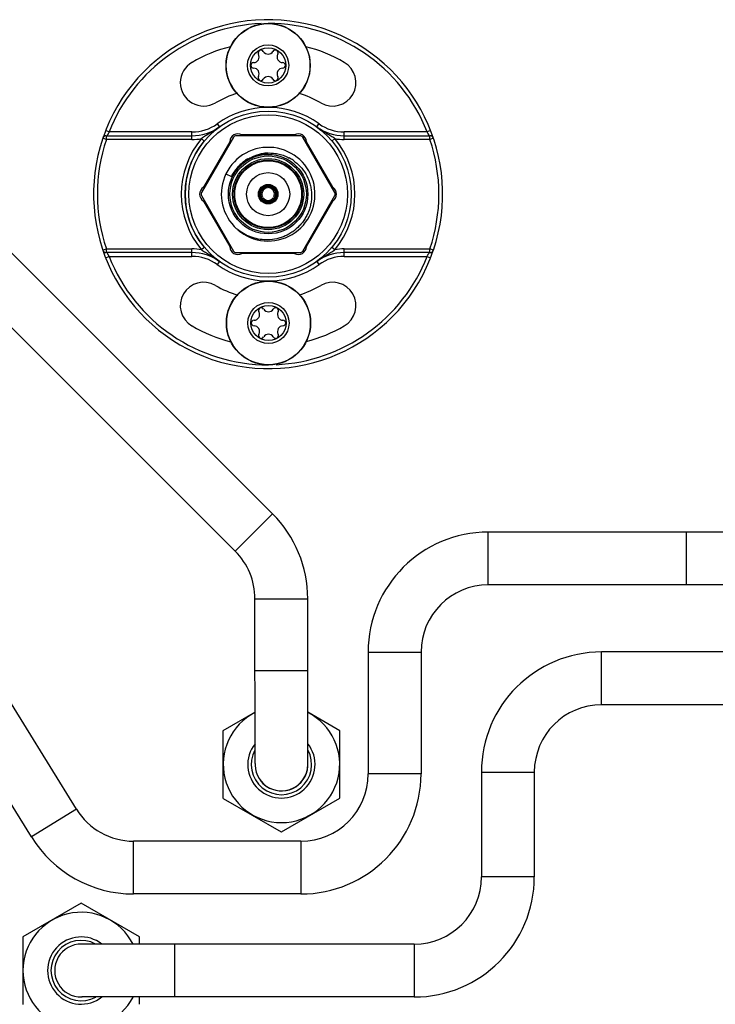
# Model space of a CAD drawing. Header units: inches. Extents: x 0 to 22, y 0 to 17.
# Tile 51 of 59: x 15.4 to 16.8, y 11.8 to 13.7. Entities that reach past the tile are written whole.
import ezdxf

# ---------------------------------------------------------------- set-up
doc = ezdxf.new("R2010")
doc.units = ezdxf.units.IN
doc.header["$LTSCALE"] = 1.21
doc.header["$MEASUREMENT"] = 0
doc.layers.get('0').update_dxf_attribs({"linetype": 'CONTINUOUS'})

msp = doc.modelspace()

# ---------------------------------------------------------------- linework, layer by layer
at = {"color": 9, "linetype": 'CONTINUOUS'}
for p, q in [((15.8119, 13.5316), (15.8163, 13.5256)), ((16.0112, 13.5256), (16.0156, 13.5316)), ((15.5954, 13.5153), (15.5884, 13.518)), ((15.5899, 13.5078), (15.5899, 13.5003)), ((15.5954, 13.5153), (15.5951, 13.5147)), ((15.7613, 13.5153), (15.5954, 13.5153)), ((15.7613, 13.5003), (15.7613, 13.5153)), ((16.0662, 13.5003), (16.0662, 13.5153)), ((16.2321, 13.5153), (16.0662, 13.5153)), ((16.2391, 13.518), (16.2321, 13.5153)), ((16.2321, 13.5153), (16.2324, 13.5147)), ((16.2376, 13.5003), (16.2376, 13.5078)), ((15.5899, 13.5003), (15.5828, 13.5027)), ((15.7613, 13.5003), (15.5899, 13.5003)), ((15.7802, 13.502), (15.786, 13.4972)), ((16.0416, 13.4972), (16.0473, 13.502)), ((16.2376, 13.5003), (16.0662, 13.5003)), ((16.2447, 13.5027), (16.2376, 13.5003)), ((15.5828, 13.2789), (15.5899, 13.2813)), ((15.5899, 13.2813), (15.5899, 13.2738)), ((15.5899, 13.2813), (15.7613, 13.2813)), ((15.7613, 13.2663), (15.7613, 13.2813)), ((15.786, 13.2843), (15.7802, 13.2795)), ((16.0473, 13.2795), (16.0416, 13.2843)), ((16.0662, 13.2663), (16.0662, 13.2813)), ((16.0662, 13.2813), (16.2376, 13.2813)), ((16.2376, 13.2738), (16.2376, 13.2813)), ((16.2447, 13.2789), (16.2376, 13.2813)), ((15.5884, 13.2635), (15.5954, 13.2663)), ((15.5954, 13.2663), (15.5951, 13.2668)), ((15.5954, 13.2663), (15.7613, 13.2663)), ((15.8163, 13.256), (15.8119, 13.2499)), ((16.0112, 13.256), (16.0156, 13.2499)), ((16.0662, 13.2663), (16.2321, 13.2663)), ((16.2321, 13.2663), (16.2324, 13.2668)), ((16.2321, 13.2663), (16.2391, 13.2635)), ((15.9228, 12.7508), (15.848, 12.676)), ((16.3544, 12.6084), (16.3544, 12.7141)), ((16.7508, 12.7141), (16.7508, 12.6084)), ((15.8874, 12.5808), (15.9932, 12.5808)), ((16.114, 12.4738), (16.2198, 12.4738)), ((16.5812, 12.3684), (16.5811, 12.4742)), ((15.9932, 12.4364), (15.8875, 12.4364)), ((16.2198, 12.23), (16.114, 12.23)), ((16.3408, 12.2337), (16.4465, 12.2338)), ((15.5299, 12.1593), (15.4399, 12.1038)), ((15.6445, 11.9896), (15.6445, 12.0954)), ((15.9794, 12.0954), (15.9794, 11.9896)), ((16.4466, 12.0239), (16.3408, 12.0239)), ((15.727, 11.7834), (15.727, 11.8892)), ((16.2062, 11.8892), (16.2062, 11.7835))]:
    msp.add_line(p, q, dxfattribs=at)
at = {"color": 7, "linetype": 'CONTINUOUS'}
for p, q in [((15.5899, 13.5078), (15.7613, 13.5078)), ((15.9664, 13.5097), (15.8611, 13.5097)), ((16.0662, 13.5078), (16.2376, 13.5078)), ((15.8372, 13.4958), (15.7845, 13.4046)), ((16.043, 13.4046), (15.9904, 13.4958)), ((15.9124, 13.406), (15.9124, 13.4082)), ((15.9124, 13.4068), (15.9124, 13.4077)), ((15.9124, 13.4077), (15.9124, 13.4074)), ((15.9124, 13.4065), (15.9124, 13.4068)), ((15.9151, 13.406), (15.9151, 13.4082)), ((15.9151, 13.4077), (15.9151, 13.4074)), ((15.9151, 13.4074), (15.9151, 13.4065)), ((15.9151, 13.4065), (15.9151, 13.4068)), ((15.8985, 13.3915), (15.899, 13.3947)), ((15.9026, 13.4012), (15.9055, 13.4037)), ((15.922, 13.4037), (15.9247, 13.4014)), ((15.9284, 13.3951), (15.929, 13.3915)), ((15.7845, 13.377), (15.8372, 13.2857)), ((15.898, 13.3832), (15.8999, 13.3843)), ((15.8984, 13.3835), (15.8987, 13.3836)), ((15.8987, 13.3836), (15.8992, 13.384)), ((15.8992, 13.3839), (15.8994, 13.3841)), ((15.8993, 13.3809), (15.9013, 13.382)), ((15.9, 13.3813), (15.8998, 13.3812)), ((15.9005, 13.3816), (15.9, 13.3813)), ((15.9008, 13.3817), (15.9005, 13.3816)), ((15.9102, 13.3759), (15.9067, 13.3772)), ((15.9208, 13.3772), (15.9175, 13.376)), ((15.9263, 13.382), (15.9282, 13.3809)), ((15.927, 13.3816), (15.9267, 13.3817)), ((15.9275, 13.3813), (15.9269, 13.3816)), ((15.9277, 13.3812), (15.9275, 13.3813)), ((15.9276, 13.3843), (15.9295, 13.3832)), ((15.9281, 13.3841), (15.9283, 13.3839)), ((15.9283, 13.3839), (15.9289, 13.3836)), ((15.9288, 13.3836), (15.9291, 13.3835)), ((15.9904, 13.2857), (16.043, 13.377)), ((15.9228, 12.7508), (15.3319, 13.3414)), ((15.7613, 13.2738), (15.5899, 13.2738)), ((15.9664, 13.2719), (15.8611, 13.2719)), ((16.2376, 13.2738), (16.0662, 13.2738)), ((15.848, 12.676), (15.2572, 13.2666)), ((16.9366, 12.7141), (16.3544, 12.7141)), ((16.9366, 12.6084), (16.3544, 12.6084)), ((15.8875, 12.2506), (15.8874, 12.5808)), ((15.9933, 12.2489), (15.9932, 12.5808)), ((16.114, 12.4738), (16.114, 12.23)), ((16.2198, 12.4738), (16.2198, 12.23)), ((18.301, 12.4744), (16.5811, 12.4742)), ((15.5299, 12.1593), (15.3598, 12.4351)), ((15.4399, 12.1038), (15.2698, 12.3796)), ((18.301, 12.3686), (16.5812, 12.3684)), ((15.8875, 12.3534), (15.8234, 12.3164)), ((16.0574, 12.3165), (15.9932, 12.3535)), ((15.8234, 12.3164), (15.8234, 12.1817)), ((16.0574, 12.1814), (16.0574, 12.3165)), ((15.8875, 12.2506), (15.8876, 12.2474)), ((16.3408, 12.2337), (16.3408, 12.0239)), ((16.4465, 12.2338), (16.4466, 12.0239)), ((15.8237, 12.1811), (15.9401, 12.114)), ((15.9407, 12.114), (16.0574, 12.1814)), ((15.9794, 12.0954), (15.6445, 12.0954)), ((15.9794, 11.9896), (15.6445, 11.9896)), ((15.5395, 11.9713), (15.4225, 11.9038)), ((15.6565, 11.9038), (15.5395, 11.9713)), ((15.4225, 11.9038), (15.4225, 11.7691)), ((16.2062, 11.8892), (15.5411, 11.8891)), ((15.6565, 11.8891), (15.6565, 11.9038)), ((16.2062, 11.7835), (15.5412, 11.7834)), ((15.6565, 11.7687), (15.6565, 11.7834))]:
    msp.add_line(p, q, dxfattribs=at)
at = {"color": 6, "linetype": 'CONTINUOUS'}
for p, q in [((15.8445, 13.5048), (15.7804, 13.3938)), ((15.9778, 13.5078), (15.8497, 13.5078)), ((16.0471, 13.3938), (15.983, 13.5048)), ((15.867, 13.4565), (15.8874, 13.4669)), ((15.8523, 13.4431), (15.867, 13.4565)), ((15.8294, 13.4317), (15.8405, 13.4263)), ((15.9108, 13.4089), (15.91, 13.4092)), ((15.9123, 13.4051), (15.9124, 13.406)), ((15.9152, 13.4051), (15.9151, 13.406)), ((15.9167, 13.4089), (15.9175, 13.4092)), ((15.7804, 13.3878), (15.8445, 13.2768)), ((15.9014, 13.3854), (15.9019, 13.3858)), ((15.9019, 13.3858), (15.9022, 13.386)), ((15.912, 13.4033), (15.9121, 13.4032)), ((15.9121, 13.4032), (15.9123, 13.4051)), ((15.9154, 13.4032), (15.9152, 13.4051)), ((15.9253, 13.386), (15.9269, 13.3849)), ((15.983, 13.2768), (16.0471, 13.3878)), ((15.8973, 13.3837), (15.898, 13.3832)), ((15.8994, 13.38), (15.8993, 13.3809)), ((15.8996, 13.3792), (15.8994, 13.38)), ((15.8997, 13.3783), (15.8996, 13.3792)), ((15.8999, 13.3843), (15.9014, 13.3854)), ((15.9013, 13.382), (15.9021, 13.3824)), ((15.9021, 13.3824), (15.903, 13.3828)), ((15.903, 13.3828), (15.9035, 13.383)), ((15.9035, 13.383), (15.9038, 13.3831)), ((15.9237, 13.3831), (15.9254, 13.3824)), ((15.9254, 13.3824), (15.9257, 13.3822)), ((15.9257, 13.3822), (15.9263, 13.382)), ((15.9269, 13.3849), (15.9272, 13.3847)), ((15.9272, 13.3847), (15.9276, 13.3843)), ((15.928, 13.3792), (15.9278, 13.3783)), ((15.9281, 13.38), (15.928, 13.3792)), ((15.9282, 13.3809), (15.9281, 13.38)), ((15.9309, 13.3843), (15.9315, 13.3848)), ((15.8497, 13.2738), (15.9778, 13.2738))]:
    msp.add_line(p, q, dxfattribs=at)
for centre, radius in [((15.9138, 13.6486), 0.0842), ((15.9138, 13.6486), 0.0412), ((15.9138, 13.6486), 0.0353), ((15.9138, 13.3908), 0.0795), ((15.9138, 13.3908), 0.0683), ((15.9138, 13.3908), 0.0431), ((15.9145, 13.1328), 0.0842), ((15.9145, 13.1328), 0.0412), ((15.9145, 13.1328), 0.0353)]:
    msp.add_circle(centre, radius, dxfattribs=at)
at = {"color": 9, "linetype": 'CONTINUOUS'}
for centre, radius in [((15.9138, 13.6486), 0.0837), ((15.9138, 13.3908), 0.1588), ((15.9138, 13.3908), 0.0765), ((15.9138, 13.3908), 0.0712), ((15.9138, 13.3908), 0.0668), ((15.9145, 13.1328), 0.0837)]:
    msp.add_circle(centre, radius, dxfattribs=at)
at = {"color": 7, "linetype": 'CONTINUOUS'}
for radius in [0.1663, 0.0195]:
    msp.add_circle((15.9138, 13.3908), radius, dxfattribs=at)
for centre, radius, start, end in [((15.9138, 13.3908), 0.3493, 341.3187, 161.129), ((15.9138, 13.3908), 0.3047, 104.304, 120), ((15.9138, 13.3908), 0.3047, 60, 75.6963), ((15.7848, 13.6141), 0.0469, 120, 300), ((16.0427, 13.6141), 0.0469, 240, 60), ((15.9138, 13.3908), 0.211, 106.8944, 120), ((15.9138, 13.3908), 0.211, 60, 73.1056), ((15.7613, 13.6015), 0.0938, 270, 305.8754), ((16.0662, 13.6015), 0.0938, 234.1246, 270), ((15.5899, 13.5003), 0.0075, 90, 161.3175), ((15.8533, 13.4955), 0.0161, 61.0891, 178.9109), ((15.9742, 13.4955), 0.0161, 1.0891, 118.9109), ((16.2376, 13.5003), 0.0075, 18.6825, 90), ((15.9138, 13.3908), 0.3493, 161.3154, 341.1323), ((15.9138, 13.3908), 0.1663, 140.2012, 219.7988), ((15.95, 13.2416), 0.3109, 122.6712, 123.1003), ((15.9138, 13.3908), 0.0175, 94.4269, 205.5726), ((15.9138, 13.3908), 0.0153, 95.0938, 204.9067), ((15.9121, 13.3924), 0.0153, 96.257, 100.3833), ((15.9159, 13.3887), 0.0182, 104.9792, 110.2301), ((15.9121, 13.393), 0.0147, 88.7872, 96.302), ((15.9158, 13.3892), 0.0176, 101.1296, 104.9712), ((15.9138, 13.3908), 0.0184, 82.259, 96.2311), ((15.9138, 13.3908), 0.0175, 334.4269, 85.5726), ((15.9154, 13.3929), 0.0148, 83.7337, 91.1771), ((15.9117, 13.3892), 0.0177, 73.8387, 78.8638), ((15.9138, 13.3908), 0.0153, 335.0938, 84.9067), ((15.9154, 13.3924), 0.0153, 79.6328, 83.743), ((15.7928, 13.3908), 0.0161, 121.0891, 238.9109), ((15.9109, 13.3899), 0.0182, 344.9792, 350.2301), ((16.0347, 13.3908), 0.0161, 301.0891, 58.9109), ((15.9138, 13.3908), 0.0184, 202.9975, 218.6154), ((15.9111, 13.3912), 0.0148, 203.7338, 211.1771), ((15.9161, 13.3898), 0.0176, 195.029, 198.8704), ((15.9138, 13.3908), 0.0175, 214.4269, 325.5726), ((15.9127, 13.3882), 0.0147, 208.7872, 216.302), ((15.9141, 13.3933), 0.0176, 221.1296, 224.9712), ((15.9132, 13.3886), 0.0153, 216.257, 220.3833), ((15.9138, 13.3908), 0.0153, 215.0938, 324.9067), ((15.9144, 13.3937), 0.0182, 224.9792, 230.2301), ((15.9135, 13.3933), 0.0176, 315.0287, 318.8704), ((15.9144, 13.3886), 0.0153, 319.6328, 323.743), ((15.9147, 13.3883), 0.0148, 323.7337, 331.1771), ((15.9114, 13.3898), 0.0176, 341.1296, 344.9712), ((15.9138, 13.3908), 0.0184, 321.3701, 337.004), ((15.9165, 13.3911), 0.0147, 328.7872, 336.302), ((15.5899, 13.2813), 0.0075, 198.6825, 270), ((15.7613, 13.18), 0.0938, 54.1246, 90), ((15.8533, 13.286), 0.0161, 181.0891, 298.9109), ((15.9742, 13.286), 0.0161, 241.0891, 358.9109), ((16.0662, 13.18), 0.0938, 90, 125.8754), ((15.8775, 13.5399), 0.3109, 302.6719, 303.1003), ((16.2376, 13.2813), 0.0075, 270, 341.3175), ((15.7848, 13.1675), 0.0469, 60, 240), ((16.0427, 13.1675), 0.0469, 300, 120), ((15.9138, 13.3908), 0.211, 240, 253.3183), ((15.9138, 13.3908), 0.211, 287.0241, 300), ((15.9138, 13.3908), 0.3047, 240, 255.8386), ((15.9138, 13.3908), 0.3047, 284.4864, 300), ((15.7528, 12.5808), 0.2404, 0.0123, 45.0123), ((16.3544, 12.4738), 0.2404, 90, 180), ((15.7528, 12.5808), 0.1346, 0.0123, 45.0123), ((16.3544, 12.4738), 0.1346, 90, 180), ((16.5812, 12.2338), 0.2404, 90.0074, 180.0074), ((16.5812, 12.2338), 0.1346, 90.0074, 180.0074), ((15.9405, 12.2491), 0.1165, 117.0796, 63.0638), ((15.9404, 12.2489), 0.0673, 141.7818, 38.2463), ((15.9405, 12.2488), 0.0604, 151.3882, 28.9229), ((15.9405, 12.2488), 0.0529, 181.4659, 3.3988), ((15.9404, 12.2489), 0.0529, 216.3803, 0.0123), ((15.9794, 12.23), 0.2404, 270, 360), ((15.9794, 12.23), 0.1346, 270, 360), ((15.9405, 12.2491), 0.1351, 209.9229, 210.1914), ((15.6445, 12.23), 0.1346, 211.6741, 270), ((15.9405, 12.2491), 0.1351, 269.8332, 270.1017), ((15.6445, 12.23), 0.2404, 211.6741, 270), ((16.2062, 12.0238), 0.2404, 270.0074, 0.0074), ((16.2062, 12.0238), 0.1346, 270.0074, 0.0074), ((15.5396, 11.8364), 0.1165, 26.915, 332.8992), ((15.5395, 11.8363), 0.0673, 51.7776, 308.2371), ((15.5395, 11.8363), 0.0604, 61.2534, 298.7614), ((15.5395, 11.8363), 0.0529, 89.1016, 270.9133), ((15.5412, 11.8353), 0.0538, 90.0074, 90.9053), ((15.5412, 11.8372), 0.0538, 269.1096, 270.0075), ((15.5396, 11.8364), 0.1351, 209.918, 210.1865)]:
    msp.add_arc(centre, radius, start, end, dxfattribs=at)
at = {"color": 9, "linetype": 'CONTINUOUS'}
for centre, radius, start, end in [((15.9138, 13.3908), 0.3418, 92.3187, 158.6414), ((15.9138, 13.3908), 0.3418, 21.3586, 90.0001), ((15.9138, 13.3908), 0.1738, 54.1246, 125.8754), ((15.7613, 13.6015), 0.0862, 270, 305.8754), ((16.0662, 13.6015), 0.0862, 234.1246, 270), ((15.9138, 13.3908), 0.3418, 161.3175, 198.6825), ((15.9138, 13.3908), 0.1738, 140.2026, 219.7974), ((15.7613, 13.6015), 0.1013, 270, 280.7326), ((15.8773, 13.2413), 0.3113, 56.8929, 57.3208), ((15.9138, 13.3908), 0.1738, 320.2026, 39.7974), ((16.0662, 13.6015), 0.1013, 259.2674, 270), ((15.9138, 13.3908), 0.3418, 341.3175, 18.6825), ((15.9135, 13.3911), 0.0811, 135.2493, 139.6684), ((15.9134, 13.3912), 0.0809, 128.1488, 135.2383), ((15.9138, 13.3907), 0.0815, 127.4654, 128.16), ((15.9138, 13.3906), 0.0816, 123.7722, 127.4646), ((15.9138, 13.3907), 0.0816, 120.0571, 123.7724), ((15.914, 13.3906), 0.0817, 139.663, 154.101), ((15.7613, 13.18), 0.1013, 79.2674, 90), ((15.9502, 13.5403), 0.3113, 236.8929, 237.3215), ((16.0662, 13.18), 0.1013, 90, 100.7326), ((15.9138, 13.3908), 0.3418, 201.3586, 270.1265), ((15.7613, 13.18), 0.0862, 54.1246, 90), ((15.9138, 13.3908), 0.1738, 234.1246, 305.8754), ((15.9138, 13.3908), 0.3418, 272.638, 338.6414), ((16.0662, 13.18), 0.0862, 90, 125.8754)]:
    msp.add_arc(centre, radius, start, end, dxfattribs=at)
at = {"color": 6, "linetype": 'CONTINUOUS'}
for centre, radius, start, end in [((15.8846, 13.6654), 0.0112, 270.7233, 29.2775), ((15.8993, 13.6737), 0.00561, 30.7228, 209.2772), ((15.9138, 13.6823), 0.0112, 210.7233, 329.2775), ((15.9282, 13.6737), 0.00561, 330.7228, 149.2772), ((15.9429, 13.6654), 0.0112, 150.7233, 269.2775), ((15.8848, 13.6486), 0.00561, 90.7229, 269.2771), ((15.8846, 13.6318), 0.0112, 330.7233, 89.2775), ((15.9429, 13.6318), 0.0112, 90.7233, 209.2775), ((15.9427, 13.6486), 0.00561, 270.7229, 89.2771), ((15.8993, 13.6236), 0.00561, 150.7229, 329.2699), ((15.9138, 13.615), 0.0112, 30.7233, 149.2775), ((15.9282, 13.6236), 0.00561, 210.73, 29.2771), ((15.8497, 13.5018), 0.006, 90, 150), ((15.9778, 13.5018), 0.006, 30, 90), ((15.9138, 13.3908), 0.0938, 229.5993, 154.1171), ((15.9166, 13.3915), 0.0817, 98.3915, 111.2612), ((15.9165, 13.3917), 0.0815, 91.9538, 98.3866), ((15.9137, 13.3907), 0.0815, 89.7883, 90.402), ((15.9161, 13.3892), 0.0842, 55.5746, 61.5727), ((15.9138, 13.3908), 0.0938, 154.1171, 223.4739), ((15.9022, 13.3854), 0.025, 65.9473, 69.8954), ((15.9253, 13.3854), 0.025, 110.1048, 114.0525), ((15.7856, 13.3908), 0.006, 150, 210), ((15.9138, 13.3908), 0.0125, 97.52, 202.4789), ((15.9138, 13.3908), 0.0146, 90, 94.9479), ((15.9138, 13.3908), 0.0125, 337.52, 82.4789), ((16.0419, 13.3908), 0.006, 330, 30), ((15.9129, 13.4038), 0.0255, 228.2131, 232.0545), ((15.9138, 13.3908), 0.0146, 205.0196, 214.9837), ((15.9138, 13.3908), 0.0125, 217.5206, 322.48), ((15.9138, 13.3908), 0.0146, 325.0198, 335.5997), ((15.9149, 13.4035), 0.025, 305.9473, 309.8954), ((15.9111, 13.3921), 0.0928, 225.2057, 232.4139), ((15.8497, 13.2798), 0.006, 210, 270), ((15.9778, 13.2798), 0.006, 270, 330), ((15.8854, 13.1496), 0.0112, 270.7233, 29.2775), ((15.9, 13.1578), 0.00561, 30.7228, 209.2772), ((15.9145, 13.1664), 0.0112, 210.7233, 329.2775), ((15.929, 13.1578), 0.00561, 330.7228, 149.2772), ((15.9437, 13.1496), 0.0112, 150.7233, 269.2775), ((15.8856, 13.1328), 0.00561, 90.7229, 269.2771), ((15.9434, 13.1328), 0.00561, 270.7229, 89.2771), ((15.8854, 13.1159), 0.0112, 330.7233, 89.2775), ((15.9, 13.1077), 0.00561, 150.7229, 329.2699), ((15.9145, 13.0991), 0.0112, 30.7233, 149.2775), ((15.929, 13.1077), 0.00561, 210.73, 29.2771), ((15.9437, 13.1159), 0.0112, 90.7233, 209.2775)]:
    msp.add_arc(centre, radius, start, end, dxfattribs=at)
at = {"color": 7, "linetype": 'CONTINUOUS'}
for points, knots in [([(15.8163, 13.5256), (15.8135, 13.5236), (15.808, 13.5197), (15.7995, 13.5142), (15.7908, 13.5088), (15.785, 13.5052), (15.7821, 13.5033)], [0, 0, 0, 0, 0.248188, 0.496519, 0.746814, 1, 1, 1, 1]), ([(15.9044, 13.4056), (15.9042, 13.4054), (15.9031, 13.4047), (15.9021, 13.4039), (15.9014, 13.4032)], [0, 0, 0, 0, 0.250432, 1, 1, 1, 1]), ([(15.9094, 13.4074), (15.909, 13.4073), (15.9072, 13.407), (15.9056, 13.4063), (15.9044, 13.4056)], [0, 0, 0, 0, 0.250664, 1, 1, 1, 1]), ([(15.9055, 13.4037), (15.9059, 13.4039), (15.9072, 13.4047), (15.9086, 13.4054), (15.9097, 13.4058)], [0, 0, 0, 0, 0.251023, 1, 1, 1, 1]), ([(15.9166, 13.4062), (15.9171, 13.4061), (15.919, 13.4054), (15.9207, 13.4045), (15.922, 13.4037)], [0, 0, 0, 0, 0.249291, 1, 1, 1, 1]), ([(15.9231, 13.4056), (15.9219, 13.4063), (15.9203, 13.407), (15.9186, 13.4073), (15.9181, 13.4074)], [0, 0, 0, 0, 0.749336, 1, 1, 1, 1]), ([(15.9266, 13.4027), (15.9264, 13.403), (15.9253, 13.4041), (15.9241, 13.405), (15.9231, 13.4056)], [0, 0, 0, 0, 0.250678, 1, 1, 1, 1]), ([(15.897, 13.396), (15.8969, 13.3956), (15.8965, 13.3941), (15.8963, 13.3926), (15.8963, 13.3915)], [0, 0, 0, 0, 0.250678, 1, 1, 1, 1]), ([(15.8963, 13.3915), (15.8963, 13.3909), (15.8964, 13.3888), (15.8969, 13.3867), (15.8976, 13.3852)], [0, 0, 0, 0, 0.250171, 1, 1, 1, 1]), ([(15.8986, 13.3995), (15.8984, 13.3992), (15.8978, 13.3981), (15.8973, 13.3969), (15.897, 13.396)], [0, 0, 0, 0, 0.250636, 1, 1, 1, 1]), ([(15.8991, 13.3852), (15.8989, 13.3857), (15.8985, 13.3878), (15.8984, 13.3899), (15.8985, 13.3915)], [0, 0, 0, 0, 0.249274, 1, 1, 1, 1]), ([(15.9014, 13.4032), (15.9011, 13.4029), (15.9001, 13.4018), (15.8992, 13.4005), (15.8986, 13.3995)], [0, 0, 0, 0, 0.249521, 1, 1, 1, 1]), ([(15.899, 13.3947), (15.8991, 13.395), (15.8995, 13.3963), (15.9, 13.3975), (15.9005, 13.3984)], [0, 0, 0, 0, 0.251343, 1, 1, 1, 1]), ([(15.9005, 13.3984), (15.9007, 13.3987), (15.9013, 13.3997), (15.902, 13.4006), (15.9026, 13.4012)], [0, 0, 0, 0, 0.249501, 1, 1, 1, 1]), ([(15.9247, 13.4014), (15.9249, 13.4012), (15.9258, 13.4003), (15.9265, 13.3992), (15.927, 13.3984)], [0, 0, 0, 0, 0.251224, 1, 1, 1, 1]), ([(15.9289, 13.3995), (15.9287, 13.3998), (15.9281, 13.4009), (15.9273, 13.402), (15.9266, 13.4027)], [0, 0, 0, 0, 0.250636, 1, 1, 1, 1]), ([(15.927, 13.3984), (15.9271, 13.3982), (15.9277, 13.3971), (15.9281, 13.396), (15.9284, 13.3951)], [0, 0, 0, 0, 0.249494, 1, 1, 1, 1]), ([(15.929, 13.3915), (15.9291, 13.3911), (15.9291, 13.3895), (15.929, 13.388), (15.9288, 13.3868)], [0, 0, 0, 0, 0.251023, 1, 1, 1, 1]), ([(15.9307, 13.3953), (15.9306, 13.3956), (15.9301, 13.3971), (15.9295, 13.3985), (15.9289, 13.3995)], [0, 0, 0, 0, 0.249521, 1, 1, 1, 1]), ([(15.9299, 13.3852), (15.9302, 13.3857), (15.9309, 13.3877), (15.9313, 13.3899), (15.9312, 13.3915)], [0, 0, 0, 0, 0.250385, 1, 1, 1, 1]), ([(15.9312, 13.3915), (15.9312, 13.3918), (15.9312, 13.3931), (15.931, 13.3943), (15.9307, 13.3953)], [0, 0, 0, 0, 0.250431, 1, 1, 1, 1]), ([(15.9015, 13.3787), (15.9018, 13.3783), (15.903, 13.377), (15.9044, 13.3759), (15.9056, 13.3753)], [0, 0, 0, 0, 0.250664, 1, 1, 1, 1]), ([(15.9067, 13.3772), (15.9064, 13.3774), (15.905, 13.3781), (15.9037, 13.379), (15.9028, 13.3797)], [0, 0, 0, 0, 0.251023, 1, 1, 1, 1]), ([(15.9056, 13.3753), (15.9059, 13.3751), (15.907, 13.3746), (15.9082, 13.3741), (15.9092, 13.3739)], [0, 0, 0, 0, 0.250432, 1, 1, 1, 1]), ([(15.9092, 13.3739), (15.9095, 13.3738), (15.911, 13.3734), (15.9126, 13.3733), (15.9138, 13.3733)], [0, 0, 0, 0, 0.249521, 1, 1, 1, 1]), ([(15.9138, 13.3755), (15.9135, 13.3755), (15.9123, 13.3755), (15.9111, 13.3757), (15.9102, 13.3759)], [0, 0, 0, 0, 0.249489, 1, 1, 1, 1]), ([(15.9175, 13.376), (15.9172, 13.3759), (15.916, 13.3756), (15.9147, 13.3755), (15.9138, 13.3755)], [0, 0, 0, 0, 0.251228, 1, 1, 1, 1]), ([(15.9138, 13.3733), (15.9141, 13.3733), (15.9154, 13.3733), (15.9167, 13.3735), (15.9176, 13.3737)], [0, 0, 0, 0, 0.250636, 1, 1, 1, 1]), ([(15.9176, 13.3737), (15.918, 13.3738), (15.9195, 13.3741), (15.9209, 13.3747), (15.9219, 13.3753)], [0, 0, 0, 0, 0.250678, 1, 1, 1, 1]), ([(15.9259, 13.3808), (15.9256, 13.3805), (15.924, 13.3791), (15.9222, 13.3779), (15.9208, 13.3772)], [0, 0, 0, 0, 0.249274, 1, 1, 1, 1]), ([(15.9219, 13.3753), (15.9231, 13.3759), (15.9245, 13.377), (15.9257, 13.3783), (15.926, 13.3787)], [0, 0, 0, 0, 0.749336, 1, 1, 1, 1]), ([(16.0112, 13.256), (16.014, 13.258), (16.0195, 13.2618), (16.028, 13.2674), (16.0367, 13.2728), (16.0425, 13.2764), (16.0454, 13.2782)], [0, 0, 0, 0, 0.248188, 0.496519, 0.746814, 1, 1, 1, 1])]:
    msp.add_open_spline(points, degree=3, knots=knots, dxfattribs=at)
at = {"color": 9, "linetype": 'CONTINUOUS'}
for points, knots in [([(16.0454, 13.5033), (16.0427, 13.5051), (16.037, 13.5085), (16.0285, 13.5139), (16.0198, 13.5195), (16.0141, 13.5235), (16.0112, 13.5256)], [0, 0, 0, 0, 0.23687, 0.48652, 0.742485, 1, 1, 1, 1]), ([(15.5951, 13.5147), (15.5949, 13.5141), (15.5943, 13.513), (15.5935, 13.5113), (15.5927, 13.5099), (15.5921, 13.5091), (15.5917, 13.5088)], [0, 0, 0, 0, 0.28768, 0.558436, 0.798417, 1, 1, 1, 1]), ([(16.2324, 13.5147), (16.2327, 13.5141), (16.2332, 13.513), (16.234, 13.5113), (16.2348, 13.5099), (16.2354, 13.5091), (16.2358, 13.5088)], [0, 0, 0, 0, 0.287679, 0.55834, 0.798286, 1, 1, 1, 1]), ([(15.5951, 13.2668), (15.5949, 13.2674), (15.5943, 13.2686), (15.5935, 13.2702), (15.5927, 13.2716), (15.5921, 13.2724), (15.5917, 13.2728)], [0, 0, 0, 0, 0.287604, 0.558324, 0.798325, 1, 1, 1, 1]), ([(15.7821, 13.2782), (15.7849, 13.2765), (15.7905, 13.273), (15.799, 13.2677), (15.8077, 13.262), (15.8134, 13.258), (15.8163, 13.256)], [0, 0, 0, 0, 0.236871, 0.486523, 0.742486, 1, 1, 1, 1]), ([(16.2324, 13.2668), (16.2327, 13.2674), (16.2332, 13.2686), (16.234, 13.2702), (16.2348, 13.2716), (16.2355, 13.2724), (16.2358, 13.2728)], [0, 0, 0, 0, 0.287744, 0.558437, 0.798367, 1, 1, 1, 1])]:
    msp.add_open_spline(points, degree=3, knots=knots, dxfattribs=at)
at = {"color": 6, "linetype": 'CONTINUOUS'}
for points, knots in [([(15.8523, 13.443), (15.8535, 13.4444), (15.8558, 13.4471), (15.861, 13.4521), (15.8679, 13.4577), (15.8771, 13.4634), (15.8836, 13.4664), (15.8869, 13.4677)], [0, 0, 0, 0, 0.124953, 0.249884, 0.499866, 0.7501, 1, 1, 1, 1]), ([(15.8869, 13.4677), (15.8911, 13.4692), (15.8998, 13.4714), (15.9087, 13.4722), (15.9132, 13.4722)], [0, 0, 0, 0, 0.499234, 1, 1, 1, 1]), ([(15.9138, 13.4732), (15.9174, 13.4733), (15.9248, 13.4731), (15.9357, 13.4713), (15.9463, 13.468), (15.953, 13.4649), (15.9562, 13.4632)], [0, 0, 0, 0, 0.249579, 0.499861, 0.75004, 1, 1, 1, 1]), ([(15.9637, 13.4586), (15.9689, 13.4551), (15.976, 13.4489), (15.984, 13.4392), (15.9909, 13.4288), (15.996, 13.4172), (15.9992, 13.4051), (16.0005, 13.3958), (16.0009, 13.3864), (16.0002, 13.377), (15.9985, 13.3678), (15.9959, 13.3588), (15.9923, 13.3501), (15.9878, 13.3418), (15.9824, 13.3341), (15.9784, 13.3293), (15.9762, 13.3271)], [0, 0, 0, 0, 0.124863, 0.187385, 0.249901, 0.374772, 0.437302, 0.499825, 0.562337, 0.624855, 0.687385, 0.749915, 0.81244, 0.874959, 0.937474, 1, 1, 1, 1]), ([(15.8405, 13.4263), (15.8422, 13.4293), (15.845, 13.4336), (15.849, 13.4391), (15.8512, 13.4417), (15.8523, 13.443)], [0, 0, 0, 0, 0.499612, 0.749776, 1, 1, 1, 1]), ([(15.9762, 13.3271), (15.9722, 13.3229), (15.9655, 13.3171), (15.9556, 13.3109), (15.9478, 13.3069), (15.9396, 13.3038), (15.9283, 13.3007), (15.9196, 13.2995), (15.9138, 13.2993)], [0, 0, 0, 0, 0.249844, 0.374881, 0.499949, 0.6251, 0.750331, 1, 1, 1, 1]), ([(15.9138, 13.2993), (15.9085, 13.2992), (15.8979, 13.2998), (15.8849, 13.3028), (15.875, 13.3065), (15.8654, 13.311), (15.8587, 13.3153), (15.8545, 13.3186)], [0, 0, 0, 0, 0.249746, 0.499801, 0.624836, 0.749896, 1, 1, 1, 1])]:
    msp.add_open_spline(points, degree=3, knots=knots, dxfattribs=at)

doc.saveas('drawing.dxf')
